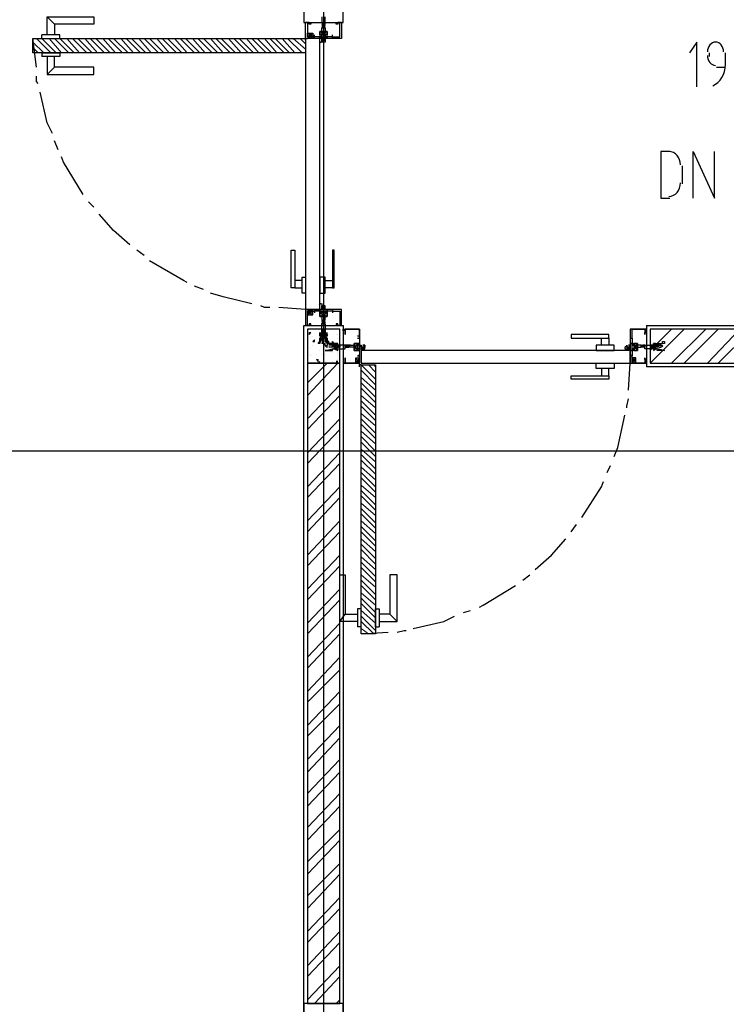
# Model space of a CAD drawing. Header units: millimetres. Extents: x 0 to 420, y 0 to 297.
# Tile 61 of 95: x 186 to 203, y 144 to 167. Entities that reach past the tile are written whole.
import ezdxf

# ---------------------------------------------------------------- set-up
doc = ezdxf.new("R2010")
doc.units = ezdxf.units.MM
doc.layers.add('LINE_000000', color=7, linetype='Continuous')

msp = doc.modelspace()

# ---------------------------------------------------------------- linework, layer by layer
at = {"layer": 'LINE_000000', "lineweight": 25}
for p, q in [((193.548, 231.606), (193.548, 85.937)), ((187.029, 167.217), (187.198, 167.047)), ((193.125, 167.09), (193.125, 167.09)), ((193.167, 167.09), (193.167, 167.09)), ((193.167, 167.09), (193.167, 167.09)), ((193.463, 166.793), (193.633, 166.878)), ((193.463, 166.793), (193.633, 166.878)), ((193.506, 167.047), (193.59, 167.005)), ((193.548, 167.047), (193.506, 167.047)), ((193.929, 167.09), (193.929, 167.09)), ((193.971, 167.09), (193.971, 167.09)), ((186.775, 166.031), (186.69, 166.709)), ((186.902, 166.709), (186.902, 166.793)), ((193.082, 166.709), (193.167, 166.709)), ((193.125, 166.666), (193.125, 166.751)), ((193.167, 166.751), (193.294, 166.836)), ((193.294, 166.751), (193.167, 166.836)), ((193.294, 166.751), (193.336, 166.751)), ((193.294, 166.751), (193.336, 166.751)), ((193.336, 166.709), (193.336, 166.793)), ((193.336, 166.709), (193.336, 166.793)), ((193.336, 166.751), (193.336, 166.751)), ((193.336, 166.751), (193.336, 166.751)), ((193.463, 166.709), (193.463, 166.709)), ((193.76, 166.709), (193.76, 166.793)), ((193.76, 166.751), (193.76, 166.751)), ((193.76, 166.751), (193.76, 166.751)), ((193.463, 166.624), (193.463, 166.624)), ((186.902, 166.37), (186.902, 166.285)), ((202.65, 166.37), (202.65, 166.285)), ((203.031, 166.074), (203.031, 166.37)), ((187.029, 165.862), (187.198, 166.031)), ((202.819, 166.031), (203.031, 166.031)), ((187.283, 164.084), (187.198, 164.296)), ((202.015, 163.28), (202.015, 163.703)), ((201.507, 162.941), (201.718, 162.941)), ((188.129, 162.729), (188.002, 162.856)), ((189.315, 161.586), (189.145, 161.713)), ((190.712, 160.782), (190.5, 160.867)), ((193.463, 160.401), (193.463, 160.401)), ((193.125, 160.316), (192.49, 160.359)), ((193.167, 160.274), (193.294, 160.189)), ((193.294, 160.274), (193.167, 160.189)), ((193.294, 160.274), (193.336, 160.274)), ((193.294, 160.274), (193.336, 160.274)), ((193.336, 160.316), (193.336, 160.232)), ((193.336, 160.316), (193.336, 160.232)), ((193.336, 160.274), (193.336, 160.274)), ((193.336, 160.274), (193.336, 160.274)), ((193.463, 160.316), (193.463, 160.316)), ((193.463, 160.232), (193.633, 160.147)), ((193.463, 160.232), (193.633, 160.147)), ((193.76, 160.316), (193.76, 160.232)), ((193.76, 160.274), (193.76, 160.274)), ((193.76, 160.274), (193.76, 160.274)), ((193.082, 159.935), (194.014, 159.935)), ((193.125, 159.935), (193.125, 159.935)), ((193.167, 159.935), (193.167, 159.935)), ((193.167, 159.935), (193.167, 159.935)), ((193.506, 159.978), (193.59, 160.02)), ((193.548, 159.978), (193.506, 159.978)), ((193.59, 159.978), (193.59, 159.978)), ((193.929, 159.935), (193.929, 159.935)), ((193.971, 159.935), (193.971, 159.935)), ((201.168, 159.935), (201.168, 158.962)), ((193.209, 159.766), (193.252, 159.766)), ((193.209, 159.766), (193.209, 159.724)), ((193.209, 159.724), (193.252, 159.766)), ((193.252, 159.681), (193.252, 159.681)), ((193.294, 159.681), (193.294, 159.681)), ((193.463, 159.724), (193.463, 159.724)), ((193.59, 159.851), (193.59, 159.851)), ((193.59, 159.681), (193.59, 159.681)), ((193.675, 159.724), (193.675, 159.724)), ((193.844, 159.724), (193.844, 159.724)), ((193.887, 159.724), (193.887, 159.724)), ((194.014, 159.851), (194.014, 159.851)), ((194.056, 159.851), (194.014, 159.808)), ((194.056, 159.851), (194.056, 159.851)), ((194.056, 159.851), (194.056, 159.851)), ((194.056, 159.808), (194.056, 159.808)), ((194.395, 159.681), (194.352, 159.681)), ((200.829, 159.681), (200.829, 159.681)), ((201.168, 159.851), (201.168, 159.851)), ((201.168, 159.851), (201.168, 159.851)), ((201.168, 159.808), (201.168, 159.808)), ((201.253, 159.343), (201.761, 159.851)), ((201.253, 159.046), (202.057, 159.851)), ((201.761, 159.046), (202.565, 159.851)), ((202.057, 159.046), (202.861, 159.851)), ((202.607, 159.046), (203.369, 159.851)), ((202.861, 159.046), (203.666, 159.851)), ((193.252, 159.639), (193.252, 159.639)), ((193.294, 159.554), (193.336, 159.597)), ((193.294, 159.554), (193.336, 159.554)), ((193.294, 159.47), (193.294, 159.47)), ((193.294, 159.47), (193.294, 159.47)), ((193.336, 159.554), (193.336, 159.597)), ((193.506, 159.639), (193.506, 159.639)), ((193.506, 159.639), (193.506, 159.554)), ((193.506, 159.512), (193.506, 159.512)), ((193.548, 159.639), (193.548, 159.639)), ((193.548, 159.512), (193.59, 159.512)), ((193.548, 159.512), (193.59, 159.47)), ((193.548, 159.47), (193.548, 159.47)), ((193.59, 159.639), (193.59, 159.554)), ((193.59, 159.47), (193.59, 159.512)), ((193.633, 159.512), (193.633, 159.512)), ((193.76, 159.47), (193.675, 159.47)), ((193.76, 159.512), (193.76, 159.554)), ((193.802, 159.512), (193.76, 159.554)), ((193.76, 159.512), (193.802, 159.512)), ((193.76, 159.47), (193.76, 159.47)), ((193.802, 159.47), (193.802, 159.47)), ((193.844, 159.47), (193.802, 159.47)), ((193.844, 159.427), (193.887, 159.47)), ((193.844, 159.47), (193.844, 159.47)), ((193.887, 159.47), (193.844, 159.47)), ((193.844, 159.47), (193.844, 159.47)), ((193.844, 159.47), (193.844, 159.47)), ((193.887, 159.639), (193.887, 159.639)), ((193.887, 159.512), (193.887, 159.512)), ((193.887, 159.47), (193.887, 159.47)), ((193.887, 159.47), (193.887, 159.47)), ((193.887, 159.47), (193.887, 159.47)), ((193.929, 159.47), (193.887, 159.47)), ((193.929, 159.554), (193.929, 159.554)), ((193.929, 159.47), (193.929, 159.47)), ((193.929, 159.47), (193.929, 159.47)), ((194.056, 159.427), (194.098, 159.47)), ((194.056, 159.47), (194.056, 159.47)), ((194.056, 159.47), (194.056, 159.47)), ((194.098, 159.47), (194.056, 159.47)), ((194.056, 159.47), (194.056, 159.47)), ((194.098, 159.47), (194.098, 159.47)), ((194.098, 159.47), (194.098, 159.47)), ((194.098, 159.47), (194.098, 159.47)), ((194.141, 159.47), (194.098, 159.47)), ((194.141, 159.47), (194.141, 159.47)), ((194.183, 159.47), (194.141, 159.47)), ((194.141, 159.427), (194.183, 159.47)), ((194.183, 159.47), (194.183, 159.47)), ((194.352, 159.343), (194.268, 159.512)), ((194.352, 159.343), (194.268, 159.512)), ((194.395, 159.639), (194.395, 159.639)), ((200.829, 159.639), (200.829, 159.639)), ((200.829, 159.639), (200.829, 159.639)), ((200.872, 159.343), (200.956, 159.512)), ((200.872, 159.343), (200.956, 159.512)), ((201.041, 159.47), (201.083, 159.47)), ((201.041, 159.47), (201.041, 159.47)), ((201.041, 159.47), (201.041, 159.47)), ((201.083, 159.47), (201.083, 159.47)), ((201.126, 159.47), (201.126, 159.47)), ((201.126, 159.427), (201.126, 159.47)), ((201.126, 159.47), (201.126, 159.47)), ((201.126, 159.47), (201.126, 159.47)), ((201.253, 159.47), (201.253, 159.47)), ((201.253, 159.47), (201.295, 159.47)), ((201.253, 159.47), (201.253, 159.47)), ((201.295, 159.47), (201.295, 159.47)), ((201.337, 159.47), (201.337, 159.47)), ((201.337, 159.47), (201.38, 159.47)), ((201.38, 159.47), (201.422, 159.47)), ((201.38, 159.47), (201.38, 159.47)), ((201.422, 159.427), (201.422, 159.47)), ((201.422, 159.47), (201.422, 159.47)), ((201.422, 159.47), (201.422, 159.47)), ((201.422, 159.47), (201.422, 159.47)), ((201.422, 159.47), (201.507, 159.47)), ((193.252, 159.427), (193.252, 159.427)), ((193.252, 159.258), (193.252, 159.258)), ((193.252, 159.216), (193.252, 159.216)), ((193.379, 159.258), (193.379, 159.258)), ((193.463, 159.343), (193.463, 159.343)), ((193.506, 159.258), (193.506, 159.258)), ((193.548, 159.258), (193.548, 159.258)), ((193.59, 159.258), (193.59, 159.258)), ((193.76, 159.427), (193.675, 159.427)), ((193.76, 159.427), (193.76, 159.427)), ((193.76, 159.343), (193.76, 159.343)), ((193.76, 159.3), (193.76, 159.3)), ((193.802, 159.427), (193.802, 159.427)), ((193.802, 159.427), (193.802, 159.427)), ((193.802, 159.427), (193.844, 159.427)), ((193.844, 159.427), (193.844, 159.427)), ((193.844, 159.427), (193.887, 159.427)), ((193.844, 159.427), (193.844, 159.427)), ((193.844, 159.427), (193.844, 159.427)), ((193.844, 159.427), (193.844, 159.427)), ((193.887, 159.427), (193.887, 159.427)), ((193.887, 159.427), (193.887, 159.427)), ((193.887, 159.427), (193.887, 159.427)), ((193.887, 159.427), (193.887, 159.427)), ((193.887, 159.427), (193.929, 159.427)), ((193.887, 159.427), (193.887, 159.427)), ((193.887, 159.343), (193.887, 159.343)), ((193.887, 159.3), (193.887, 159.3)), ((193.887, 159.3), (193.887, 159.3)), ((193.887, 159.258), (193.887, 159.258)), ((193.929, 159.427), (193.929, 159.427)), ((193.929, 159.427), (193.929, 159.427)), ((193.929, 159.427), (193.929, 159.427)), ((193.929, 159.258), (193.929, 159.258)), ((193.929, 159.258), (193.929, 159.258)), ((194.056, 159.427), (194.056, 159.427)), ((194.056, 159.427), (194.098, 159.427)), ((194.098, 159.427), (194.098, 159.427)), ((194.098, 159.427), (194.098, 159.427)), ((194.098, 159.427), (194.098, 159.427)), ((194.098, 159.427), (194.141, 159.427)), ((194.141, 159.427), (194.141, 159.427)), ((194.141, 159.427), (194.141, 159.427)), ((194.395, 159.216), (194.352, 159.216)), ((194.395, 159.216), (194.352, 159.216)), ((194.395, 159.173), (194.395, 159.258)), ((194.395, 159.173), (194.395, 159.258)), ((194.437, 159.385), (194.437, 159.385)), ((200.702, 159.385), (200.702, 159.385)), ((200.787, 159.216), (200.829, 159.216)), ((200.787, 159.216), (200.829, 159.216)), ((200.829, 159.173), (200.829, 159.258)), ((200.829, 159.173), (200.829, 159.258)), ((200.829, 159.216), (200.829, 159.216)), ((201.041, 159.427), (201.041, 159.427)), ((201.126, 159.427), (201.083, 159.427)), ((201.083, 159.427), (201.083, 159.427)), ((201.126, 159.427), (201.126, 159.427)), ((201.126, 159.427), (201.126, 159.427)), ((201.253, 159.427), (201.253, 159.427)), ((201.295, 159.427), (201.253, 159.427)), ((201.253, 159.427), (201.253, 159.427)), ((201.295, 159.427), (201.295, 159.427)), ((201.337, 159.427), (201.337, 159.427)), ((201.38, 159.427), (201.337, 159.427)), ((201.337, 159.427), (201.337, 159.427)), ((201.422, 159.427), (201.38, 159.427)), ((201.38, 159.427), (201.38, 159.427)), ((201.38, 159.427), (201.38, 159.427)), ((201.38, 159.427), (201.38, 159.427)), ((201.422, 159.427), (201.422, 159.427)), ((201.464, 159.427), (201.422, 159.427)), ((201.422, 159.427), (201.422, 159.427)), ((201.422, 159.427), (201.422, 159.427)), ((201.464, 159.427), (201.464, 159.427)), ((201.464, 159.427), (201.507, 159.427)), ((193.167, 159.173), (193.167, 159.173)), ((193.167, 158.581), (193.633, 159.046)), ((193.167, 158.284), (193.887, 159.046)), ((193.379, 159.131), (193.421, 159.131)), ((193.379, 159.131), (193.421, 159.089)), ((193.421, 159.089), (193.421, 159.131)), ((193.421, 159.046), (193.463, 159.089)), ((193.421, 159.046), (193.463, 159.089)), ((193.421, 159.046), (193.421, 159.046)), ((193.548, 159.046), (193.548, 159.046)), ((193.59, 159.089), (193.59, 159.089)), ((193.76, 159.089), (193.76, 159.089)), ((193.844, 159.089), (193.844, 159.089)), ((193.844, 159.089), (193.887, 159.089)), ((193.887, 159.089), (193.844, 159.089)), ((193.887, 159.131), (193.887, 159.131)), ((194.014, 159.046), (194.014, 159.046)), ((194.056, 159.046), (194.056, 159.046)), ((194.056, 159.004), (194.056, 159.004)), ((194.395, 159.046), (194.31, 159.173)), ((194.395, 159.173), (194.31, 159.046)), ((194.395, 158.962), (194.395, 159.046)), ((194.437, 159.004), (194.395, 159.004)), ((200.745, 158.411), (200.787, 159.046)), ((200.829, 159.046), (200.914, 159.173)), ((200.829, 159.173), (200.914, 159.046)), ((201.168, 159.046), (201.168, 159.046)), ((201.168, 159.004), (201.168, 159.004)), ((193.167, 157.734), (193.929, 158.538)), ((193.167, 157.48), (193.929, 158.284)), ((193.167, 156.93), (193.929, 157.734)), ((193.167, 156.676), (193.929, 157.48)), ((219.879, 156.972), (140.928, 156.972)), ((193.167, 156.125), (193.929, 156.93)), ((193.167, 155.871), (193.929, 156.676)), ((200.237, 156.464), (200.321, 156.633)), ((193.167, 155.321), (193.929, 156.125)), ((193.167, 155.067), (193.929, 155.871)), ((193.167, 154.517), (193.929, 155.321)), ((193.167, 154.263), (193.929, 155.067)), ((199.39, 155.067), (199.517, 155.236)), ((193.167, 153.712), (193.929, 154.517)), ((193.167, 153.458), (193.929, 154.263)), ((198.247, 153.924), (198.416, 154.051)), ((193.167, 152.908), (193.929, 153.712)), ((193.167, 152.654), (193.929, 153.458)), ((196.85, 153.162), (197.019, 153.204)), ((193.929, 152.95), (194.056, 153.12)), ((195.284, 152.95), (195.114, 153.12)), ((193.167, 152.104), (193.929, 152.908)), ((194.437, 152.823), (194.352, 152.823)), ((194.437, 152.654), (195.072, 152.696)), ((194.776, 152.823), (194.86, 152.823)), ((193.167, 151.85), (193.929, 152.654)), ((193.167, 151.299), (193.929, 152.104)), ((193.167, 151.045), (193.929, 151.807)), ((193.167, 150.495), (193.929, 151.299)), ((193.167, 150.241), (193.929, 151.003)), ((193.167, 149.691), (193.929, 150.495)), ((193.167, 149.394), (193.929, 150.199)), ((193.167, 148.886), (193.929, 149.691)), ((193.167, 148.59), (193.929, 149.394)), ((193.167, 148.082), (193.929, 148.886)), ((193.167, 147.786), (193.929, 148.59)), ((193.167, 147.278), (193.929, 148.04)), ((193.167, 146.981), (193.929, 147.786)), ((193.167, 146.473), (193.929, 147.235)), ((193.167, 146.177), (193.929, 146.981)), ((193.167, 145.627), (193.929, 146.431)), ((193.167, 145.373), (193.929, 146.177)), ((193.167, 144.822), (193.929, 145.627)), ((193.167, 144.568), (193.929, 145.373)), ((193.167, 144.018), (193.929, 144.822)), ((193.336, 143.933), (193.929, 144.568)), ((193.844, 143.933), (193.929, 144.018))]:
    msp.add_line(p, q, dxfattribs=at)
at = {"layer": 'LINE_000000', "lineweight": 0}
for p, q in [((193.548, 167.09), (193.548, 167.09)), ((187.113, 166.37), (186.775, 166.709)), ((187.24, 166.37), (186.902, 166.709)), ((187.367, 166.37), (187.071, 166.709)), ((187.537, 166.37), (187.198, 166.709)), ((187.664, 166.37), (187.325, 166.709)), ((187.791, 166.37), (187.494, 166.709)), ((187.96, 166.37), (187.621, 166.709)), ((188.087, 166.37), (187.748, 166.709)), ((188.214, 166.37), (187.918, 166.709)), ((188.383, 166.37), (188.045, 166.709)), ((188.51, 166.37), (188.172, 166.709)), ((188.637, 166.37), (188.341, 166.709)), ((188.807, 166.37), (188.468, 166.709)), ((188.934, 166.37), (188.595, 166.709)), ((189.061, 166.37), (188.764, 166.709)), ((189.23, 166.37), (188.891, 166.709)), ((189.357, 166.37), (189.018, 166.709)), ((189.484, 166.37), (189.188, 166.709)), ((189.653, 166.37), (189.315, 166.709)), ((189.78, 166.37), (189.442, 166.709)), ((189.907, 166.37), (189.611, 166.709)), ((190.077, 166.37), (189.738, 166.709)), ((190.204, 166.37), (189.865, 166.709)), ((190.331, 166.37), (190.034, 166.709)), ((190.5, 166.37), (190.161, 166.709)), ((190.627, 166.37), (190.288, 166.709)), ((190.754, 166.37), (190.458, 166.709)), ((190.923, 166.37), (190.585, 166.709)), ((191.05, 166.37), (190.712, 166.709)), ((191.177, 166.37), (190.881, 166.709)), ((191.347, 166.37), (191.008, 166.709)), ((191.474, 166.37), (191.135, 166.709)), ((191.601, 166.37), (191.304, 166.709)), ((191.77, 166.37), (191.431, 166.709)), ((191.897, 166.37), (191.558, 166.709)), ((192.024, 166.37), (191.728, 166.709)), ((192.193, 166.37), (191.855, 166.709)), ((192.32, 166.37), (191.982, 166.709)), ((192.447, 166.37), (192.151, 166.709)), ((192.617, 166.37), (192.278, 166.709)), ((192.744, 166.37), (192.405, 166.709)), ((192.871, 166.37), (192.574, 166.709)), ((193.04, 166.37), (192.701, 166.709)), ((193.125, 166.455), (192.828, 166.709)), ((193.125, 166.582), (192.998, 166.709)), ((186.944, 166.37), (186.69, 166.624)), ((186.817, 166.37), (186.69, 166.497)), ((193.548, 159.935), (193.548, 159.935)), ((194.014, 159.427), (194.014, 159.427)), ((201.168, 159.427), (201.168, 159.427)), ((194.776, 158.665), (194.437, 159.004)), ((194.776, 158.835), (194.606, 159.004)), ((194.776, 158.962), (194.733, 159.004)), ((194.776, 158.538), (194.437, 158.877)), ((194.776, 158.411), (194.437, 158.708)), ((194.776, 158.242), (194.437, 158.581)), ((194.776, 158.115), (194.437, 158.454)), ((194.776, 157.988), (194.437, 158.284)), ((194.776, 157.819), (194.437, 158.157)), ((194.776, 157.692), (194.437, 158.03)), ((194.776, 157.565), (194.437, 157.861)), ((194.776, 157.395), (194.437, 157.734)), ((194.776, 157.268), (194.437, 157.607)), ((194.776, 157.141), (194.437, 157.438)), ((194.776, 156.972), (194.437, 157.311)), ((194.776, 156.845), (194.437, 157.184)), ((194.776, 156.718), (194.437, 157.014)), ((194.776, 156.549), (194.437, 156.887)), ((194.776, 156.422), (194.437, 156.76)), ((194.776, 156.295), (194.437, 156.591)), ((194.776, 156.125), (194.437, 156.464)), ((194.776, 155.998), (194.437, 156.337)), ((194.776, 155.871), (194.437, 156.168)), ((194.776, 155.702), (194.437, 156.041)), ((194.776, 155.575), (194.437, 155.914)), ((194.776, 155.448), (194.437, 155.744)), ((194.776, 155.279), (194.437, 155.617)), ((194.776, 155.152), (194.437, 155.49)), ((194.776, 155.025), (194.437, 155.321)), ((194.776, 154.855), (194.437, 155.194)), ((194.776, 154.728), (194.437, 155.067)), ((194.776, 154.601), (194.437, 154.898)), ((194.776, 154.432), (194.437, 154.771)), ((194.776, 154.305), (194.437, 154.644)), ((194.776, 154.178), (194.437, 154.474)), ((194.776, 154.009), (194.437, 154.347)), ((194.776, 153.882), (194.437, 154.22)), ((194.776, 153.755), (194.437, 154.051)), ((194.776, 153.585), (194.437, 153.924)), ((194.776, 153.458), (194.437, 153.797)), ((194.776, 153.331), (194.437, 153.628)), ((194.776, 153.162), (194.437, 153.501)), ((194.776, 153.035), (194.437, 153.374)), ((194.776, 152.908), (194.437, 153.204)), ((194.776, 152.739), (194.437, 153.077)), ((194.733, 152.654), (194.437, 152.95)), ((194.606, 152.654), (194.437, 152.781)), ((194.437, 152.654), (194.437, 152.654))]:
    msp.add_line(p, q, dxfattribs=at)
at = {"layer": 'LINE_000000', "lineweight": 13}
for p, q in [((193.125, 166.709), (193.125, 166.709)), ((194.395, 159.004), (194.395, 159.004))]:
    msp.add_line(p, q, dxfattribs=at)
at = {"layer": 'LINE_000000', "lineweight": 25}
for points in [[(193.082, 167.09), (194.014, 167.09), (194.014, 169.884), (193.082, 169.884), (193.082, 167.09)], [(193.167, 167.09), (193.125, 167.09), (193.167, 167.09)], [(193.125, 167.09), (193.167, 167.09), (193.125, 167.09)], [(193.548, 167.047), (193.59, 167.047), (193.548, 167.047)], [(193.125, 166.37), (186.69, 166.37), (186.69, 166.709), (193.125, 166.709), (193.125, 166.37)], [(193.125, 166.709), (193.125, 160.316), (193.463, 160.316), (193.463, 166.709), (193.125, 166.709)], [(193.294, 166.751), (193.167, 166.751), (193.167, 166.836), (193.294, 166.836), (193.294, 166.751)], [(193.548, 166.709), (193.463, 166.709), (193.463, 166.751), (193.506, 166.751), (193.506, 166.793), (193.506, 166.751), (193.59, 166.751), (193.59, 166.793), (193.59, 166.751), (193.633, 166.751), (193.633, 166.709), (193.548, 166.709), (193.59, 166.709), (193.59, 166.666), (193.548, 166.666), (193.548, 166.709), (193.548, 166.624), (193.548, 166.666), (193.59, 166.666), (193.59, 166.624), (193.506, 166.624), (193.506, 166.666), (193.548, 166.666), (193.548, 166.624), (193.548, 166.709), (193.548, 166.666), (193.506, 166.666), (193.506, 166.709), (193.548, 166.709)], [(193.548, 166.709), (193.463, 166.709), (193.463, 166.751), (193.506, 166.751), (193.506, 166.793), (193.506, 166.751), (193.59, 166.751), (193.59, 166.793), (193.59, 166.751), (193.633, 166.751), (193.633, 166.709), (193.548, 166.709), (193.59, 166.709), (193.59, 166.666), (193.548, 166.666), (193.548, 166.709), (193.548, 166.624), (193.548, 166.666), (193.59, 166.666), (193.59, 166.624), (193.506, 166.624), (193.506, 166.666), (193.548, 166.666), (193.548, 166.624), (193.548, 166.709), (193.548, 166.666), (193.506, 166.666), (193.506, 166.709), (193.548, 166.709)], [(193.506, 166.624), (193.506, 166.709), (193.506, 166.624)], [(192.786, 160.824), (192.786, 161.713), (192.871, 161.713), (192.871, 160.824), (192.786, 160.824)], [(193.802, 160.824), (193.802, 161.713), (193.76, 161.713), (193.76, 160.824), (193.802, 160.824)], [(193.04, 160.697), (193.04, 161.078), (193.125, 161.078), (193.125, 160.697), (193.04, 160.697)], [(193.59, 160.697), (193.59, 161.078), (193.463, 161.078), (193.463, 160.697), (193.59, 160.697)], [(193.04, 160.824), (193.04, 160.994), (192.871, 160.994), (192.871, 160.824), (193.04, 160.824)], [(193.59, 160.824), (193.59, 160.994), (193.76, 160.994), (193.76, 160.824), (193.59, 160.824)], [(193.548, 160.316), (193.463, 160.316), (193.463, 160.274), (193.506, 160.274), (193.506, 160.232), (193.506, 160.274), (193.59, 160.274), (193.59, 160.232), (193.59, 160.274), (193.633, 160.274), (193.633, 160.316), (193.548, 160.316), (193.59, 160.316), (193.59, 160.359), (193.548, 160.359), (193.548, 160.316), (193.548, 160.401), (193.548, 160.359), (193.59, 160.359), (193.59, 160.401), (193.506, 160.401), (193.506, 160.359), (193.548, 160.359), (193.548, 160.401), (193.548, 160.316), (193.548, 160.359), (193.506, 160.359), (193.506, 160.316), (193.548, 160.316)], [(193.548, 160.316), (193.463, 160.316), (193.463, 160.274), (193.506, 160.274), (193.506, 160.232), (193.506, 160.274), (193.59, 160.274), (193.59, 160.232), (193.59, 160.274), (193.633, 160.274), (193.633, 160.316), (193.548, 160.316), (193.59, 160.316), (193.59, 160.359), (193.548, 160.359), (193.548, 160.316), (193.548, 160.401), (193.548, 160.359), (193.59, 160.359), (193.59, 160.401), (193.506, 160.401), (193.506, 160.359), (193.548, 160.359), (193.548, 160.401), (193.548, 160.316), (193.548, 160.359), (193.506, 160.359), (193.506, 160.316), (193.548, 160.316)], [(193.506, 160.316), (193.506, 160.401), (193.506, 160.316)], [(193.294, 160.274), (193.167, 160.274), (193.167, 160.189), (193.294, 160.189), (193.294, 160.274)], [(193.167, 159.935), (193.125, 159.935), (193.167, 159.935)], [(193.125, 159.935), (193.167, 159.935), (193.125, 159.935)], [(193.506, 159.851), (193.506, 159.808), (193.463, 159.512), (193.421, 159.512), (193.463, 159.554), (193.463, 159.597), (193.463, 159.639), (193.506, 159.681), (193.463, 159.681), (193.463, 159.724), (193.506, 159.724), (193.506, 159.766), (193.506, 159.808), (193.506, 159.978), (193.59, 159.978), (193.59, 159.808), (193.59, 159.766), (193.59, 159.724), (193.633, 159.724), (193.633, 159.681), (193.59, 159.681), (193.633, 159.639), (193.633, 159.597), (193.633, 159.554), (193.675, 159.512), (193.633, 159.512), (193.59, 159.808), (193.59, 159.851), (193.506, 159.851)], [(193.506, 159.978), (193.548, 159.978), (193.506, 159.978), (193.548, 159.978), (193.506, 159.978)], [(193.59, 159.978), (193.548, 159.978), (193.59, 159.978)], [(193.929, 159.851), (193.167, 159.851), (193.167, 159.046), (193.929, 159.046), (193.929, 159.851)], [(193.59, 159.808), (193.506, 159.808), (193.59, 159.808)], [(193.548, 159.681), (193.506, 159.681), (193.59, 159.681), (193.548, 159.681)], [(194.056, 159.808), (194.056, 159.851), (194.056, 159.808)], [(200.279, 159.724), (199.39, 159.724), (199.39, 159.639), (200.279, 159.639), (200.279, 159.724)], [(208.746, 159.046), (208.746, 159.851), (201.253, 159.851), (201.253, 159.046), (208.746, 159.046)], [(193.506, 159.512), (193.548, 159.554), (193.548, 159.512), (193.506, 159.512)], [(193.929, 159.427), (193.633, 159.343), (193.59, 159.343), (193.675, 159.343), (193.717, 159.343), (193.76, 159.343), (193.76, 159.385), (193.802, 159.385), (193.844, 159.385), (193.887, 159.385), (193.929, 159.385), (194.056, 159.385), (194.056, 159.47), (193.929, 159.47), (193.887, 159.47), (193.887, 159.512), (193.844, 159.512), (193.844, 159.47), (193.802, 159.512), (193.76, 159.512), (193.717, 159.512), (193.675, 159.512), (193.675, 159.554), (193.59, 159.554), (193.633, 159.512), (193.929, 159.47), (193.929, 159.427)], [(193.802, 159.512), (193.887, 159.512), (193.802, 159.512)], [(193.844, 159.47), (193.802, 159.427), (193.844, 159.47)], [(193.802, 159.47), (193.802, 159.427), (193.802, 159.47)], [(193.887, 159.47), (193.887, 159.427), (193.887, 159.47)], [(194.098, 159.47), (194.098, 159.427), (194.098, 159.47)], [(194.141, 159.47), (194.098, 159.427), (194.141, 159.47), (194.141, 159.427), (194.141, 159.47)], [(194.395, 159.427), (194.395, 159.343), (194.395, 159.385), (194.352, 159.385), (194.395, 159.385), (194.395, 159.47), (194.352, 159.47), (194.395, 159.512), (194.395, 159.47), (194.395, 159.512), (194.395, 159.47), (194.437, 159.47), (194.437, 159.427), (194.522, 159.427), (194.522, 159.47), (194.479, 159.47), (194.522, 159.47), (194.522, 159.427), (194.479, 159.427), (194.522, 159.427), (194.437, 159.427), (194.395, 159.427)], [(194.395, 159.427), (194.395, 159.343), (194.395, 159.385), (194.352, 159.385), (194.395, 159.385), (194.395, 159.47), (194.352, 159.47), (194.395, 159.512), (194.395, 159.47), (194.395, 159.512), (194.395, 159.47), (194.437, 159.47), (194.437, 159.427), (194.522, 159.427), (194.522, 159.47), (194.479, 159.47), (194.522, 159.47), (194.522, 159.427), (194.479, 159.427), (194.522, 159.427), (194.437, 159.427), (194.395, 159.427)], [(200.406, 159.47), (199.983, 159.47), (199.983, 159.343), (200.406, 159.343), (200.406, 159.47)], [(200.279, 159.47), (200.11, 159.47), (200.11, 159.639), (200.279, 159.639), (200.279, 159.47)], [(200.787, 159.427), (200.787, 159.343), (200.829, 159.343), (200.829, 159.385), (200.872, 159.385), (200.829, 159.385), (200.829, 159.47), (200.872, 159.47), (200.829, 159.512), (200.829, 159.47), (200.829, 159.512), (200.787, 159.512), (200.787, 159.47), (200.745, 159.47), (200.787, 159.47), (200.787, 159.427), (200.702, 159.427), (200.702, 159.47), (200.702, 159.427), (200.787, 159.427), (200.745, 159.427), (200.787, 159.427)], [(200.787, 159.427), (200.787, 159.343), (200.829, 159.343), (200.829, 159.385), (200.872, 159.385), (200.829, 159.385), (200.829, 159.47), (200.872, 159.47), (200.829, 159.512), (200.829, 159.47), (200.829, 159.512), (200.787, 159.512), (200.787, 159.47), (200.745, 159.47), (200.787, 159.47), (200.787, 159.427), (200.702, 159.427), (200.702, 159.47), (200.702, 159.427), (200.787, 159.427), (200.745, 159.427), (200.787, 159.427)], [(201.041, 159.47), (201.083, 159.427), (201.041, 159.47)], [(201.253, 159.427), (201.295, 159.427), (201.591, 159.343), (201.549, 159.343), (201.507, 159.343), (201.464, 159.343), (201.422, 159.343), (201.422, 159.385), (201.38, 159.385), (201.337, 159.385), (201.295, 159.385), (201.126, 159.385), (201.126, 159.47), (201.295, 159.47), (201.337, 159.47), (201.337, 159.512), (201.38, 159.512), (201.38, 159.47), (201.38, 159.512), (201.422, 159.512), (201.464, 159.512), (201.507, 159.512), (201.549, 159.512), (201.549, 159.554), (201.591, 159.554), (201.591, 159.512), (201.295, 159.47), (201.253, 159.47), (201.253, 159.427)], [(201.38, 159.512), (201.337, 159.512), (201.38, 159.512)], [(201.422, 159.47), (201.464, 159.427), (201.422, 159.47)], [(193.802, 159.385), (193.887, 159.343), (193.802, 159.385)], [(194.352, 159.216), (194.395, 159.216), (194.352, 159.216)], [(194.522, 159.385), (194.437, 159.385), (194.522, 159.385)], [(194.437, 159.046), (200.787, 159.046), (200.787, 159.343), (194.437, 159.343), (194.437, 159.046)], [(200.787, 159.385), (200.702, 159.385), (200.787, 159.385)], [(201.38, 159.385), (201.337, 159.343), (201.38, 159.385)], [(193.167, 143.933), (193.929, 143.933), (193.929, 159.046), (193.167, 159.046), (193.167, 143.933)], [(194.014, 159.046), (194.056, 159.046), (194.014, 159.046)], [(194.056, 159.046), (194.014, 159.046), (194.056, 159.046)], [(194.395, 159.173), (194.395, 159.046), (194.31, 159.046), (194.31, 159.173), (194.395, 159.173)], [(194.776, 159.004), (194.776, 152.654), (194.437, 152.654), (194.437, 159.004), (194.776, 159.004)], [(200.406, 158.919), (199.983, 158.919), (199.983, 159.046), (200.406, 159.046), (200.406, 158.919)], [(200.829, 159.173), (200.829, 159.046), (200.914, 159.046), (200.914, 159.173), (200.829, 159.173)], [(200.279, 158.665), (199.39, 158.665), (199.39, 158.75), (200.279, 158.75), (200.279, 158.665)], [(200.279, 158.919), (200.11, 158.919), (200.11, 158.75), (200.279, 158.75), (200.279, 158.919)], [(193.082, 141.563), (194.014, 141.563), (194.014, 143.933), (193.082, 143.933), (193.082, 141.563)]]:
    msp.add_lwpolyline(points, close=True, dxfattribs=at)
for points in [[(187.029, 166.793), (187.029, 167.217), (188.129, 167.217), (188.129, 167.047), (187.198, 167.047), (187.198, 166.793)], [(193.506, 167.217), (193.506, 167.09), (193.59, 167.09), (193.59, 167.217)], [(193.971, 166.709), (193.633, 166.709), (193.633, 166.751), (193.59, 166.751), (193.633, 166.751), (193.633, 166.878), (193.548, 166.878), (193.463, 166.878), (193.463, 166.751), (193.506, 166.751), (193.463, 166.751), (193.463, 166.709), (193.125, 166.709), (193.125, 167.09), (193.252, 167.09), (193.252, 167.047), (193.209, 167.047), (193.209, 167.09), (193.167, 167.09), (193.167, 166.751), (193.294, 166.751)], [(193.76, 166.751), (193.76, 166.751), (193.633, 166.751), (193.633, 166.878), (193.463, 166.878), (193.463, 166.751), (193.336, 166.751)], [(193.463, 166.878), (193.633, 166.878), (193.633, 166.793), (193.463, 166.793), (193.463, 166.878), (193.633, 166.793)], [(193.463, 166.878), (193.633, 166.878), (193.633, 166.793), (193.463, 166.793), (193.463, 166.878), (193.633, 166.793)], [(193.506, 167.047), (193.548, 167.047), (193.59, 167.047), (193.506, 167.047), (193.59, 167.047), (193.548, 167.09), (193.59, 167.047)], [(193.506, 167.09), (193.548, 167.047), (193.506, 167.047), (193.548, 167.047), (193.506, 167.047)], [(193.506, 167.047), (193.548, 167.005), (193.506, 167.005), (193.548, 167.005), (193.506, 167.005), (193.548, 167.005), (193.506, 167.005)], [(193.506, 167.005), (193.59, 167.005), (193.506, 167.005), (193.59, 166.963)], [(193.506, 167.005), (193.548, 167.005), (193.506, 166.963), (193.59, 166.963), (193.548, 166.963)], [(193.59, 166.963), (193.59, 166.878), (193.59, 166.836), (193.548, 166.836), (193.548, 166.878), (193.548, 166.836), (193.506, 166.836), (193.506, 166.878), (193.506, 166.963)], [(193.548, 167.047), (193.59, 167.047), (193.548, 167.047), (193.59, 167.047), (193.59, 167.09)], [(193.548, 166.963), (193.59, 166.963), (193.548, 166.963), (193.59, 167.005), (193.548, 167.005), (193.59, 167.005), (193.548, 167.005), (193.59, 167.005), (193.548, 167.005), (193.59, 167.047)], [(193.76, 166.751), (193.802, 166.751), (193.929, 166.751), (193.929, 167.09), (193.887, 167.09), (193.887, 167.047), (193.844, 167.047), (193.844, 167.09), (193.971, 167.09), (193.971, 166.709)], [(193.929, 167.09), (193.971, 167.09), (193.929, 167.09), (193.971, 167.09), (193.929, 167.09), (193.971, 167.09)], [(186.902, 166.709), (187.325, 166.709), (187.325, 166.793), (186.902, 166.793)], [(193.522, 166.739), (193.513, 166.744), (193.504, 166.748), (193.494, 166.75), (193.485, 166.751), (193.475, 166.75), (193.465, 166.748), (193.456, 166.744), (193.447, 166.739)], [(193.454, 166.643), (193.458, 166.654), (193.461, 166.665), (193.463, 166.676), (193.463, 166.687), (193.463, 166.699), (193.461, 166.71), (193.458, 166.721), (193.454, 166.732)], [(193.515, 166.732), (193.511, 166.721), (193.508, 166.71), (193.506, 166.699), (193.506, 166.687), (193.506, 166.676), (193.508, 166.665), (193.511, 166.654), (193.515, 166.643)], [(193.447, 166.636), (193.456, 166.631), (193.465, 166.627), (193.475, 166.625), (193.485, 166.624), (193.494, 166.625), (193.504, 166.627), (193.513, 166.631), (193.522, 166.636)], [(202.353, 165.566), (202.353, 166.624), (202.184, 166.37)], [(202.988, 166.391), (202.984, 166.438), (202.973, 166.482), (202.956, 166.521), (202.933, 166.556), (202.904, 166.584), (202.872, 166.606), (202.836, 166.619), (202.798, 166.624), (202.759, 166.619), (202.724, 166.606), (202.691, 166.584), (202.663, 166.556), (202.64, 166.521), (202.622, 166.482), (202.611, 166.438), (202.607, 166.391)], [(186.902, 166.37), (187.325, 166.37), (187.325, 166.285), (186.902, 166.285)], [(187.029, 166.285), (187.029, 165.862), (188.129, 165.862), (188.129, 166.031), (187.198, 166.031), (187.198, 166.285)], [(202.607, 166.306), (202.611, 166.26), (202.622, 166.216), (202.64, 166.176), (202.663, 166.142), (202.691, 166.113), (202.724, 166.092), (202.759, 166.078), (202.798, 166.074)], [(202.731, 165.595), (202.795, 165.628), (202.853, 165.672), (202.905, 165.726), (202.948, 165.788), (202.983, 165.857), (203.009, 165.932), (203.025, 166.011), (203.031, 166.095)], [(186.817, 165.65), (186.775, 165.693), (186.775, 165.82)], [(187.156, 164.465), (187.029, 164.719), (186.859, 165.439)], [(187.875, 163.026), (187.41, 163.788), (187.367, 163.915)], [(201.718, 164.042), (201.507, 164.042), (201.507, 162.941)], [(201.972, 163.724), (201.967, 163.788), (201.951, 163.848), (201.925, 163.902), (201.892, 163.949), (201.851, 163.987), (201.804, 164.017), (201.753, 164.035), (201.697, 164.042)], [(202.269, 162.941), (202.269, 164.042), (202.777, 162.941), (202.777, 164.042)], [(201.697, 162.983), (201.753, 162.99), (201.804, 163.008), (201.851, 163.038), (201.892, 163.076), (201.925, 163.123), (201.951, 163.177), (201.967, 163.237), (201.972, 163.301)], [(188.976, 161.84), (188.595, 162.179), (188.256, 162.56)], [(190.331, 160.951), (190.246, 160.994), (189.442, 161.459)], [(191.855, 160.443), (191.177, 160.613), (190.881, 160.697)], [(192.278, 160.359), (192.151, 160.359), (192.066, 160.401)], [(193.522, 160.431), (193.513, 160.436), (193.504, 160.44), (193.494, 160.443), (193.485, 160.443), (193.475, 160.443), (193.465, 160.44), (193.456, 160.436), (193.447, 160.431)], [(193.454, 160.336), (193.458, 160.346), (193.461, 160.357), (193.463, 160.369), (193.463, 160.38), (193.463, 160.391), (193.461, 160.402), (193.458, 160.413), (193.454, 160.424)], [(193.515, 160.424), (193.511, 160.413), (193.508, 160.402), (193.506, 160.391), (193.506, 160.38), (193.506, 160.369), (193.508, 160.357), (193.511, 160.346), (193.515, 160.336)], [(193.971, 160.316), (193.633, 160.316), (193.633, 160.274), (193.59, 160.274), (193.633, 160.274), (193.633, 160.147), (193.548, 160.147), (193.463, 160.147), (193.463, 160.274), (193.506, 160.274), (193.463, 160.274), (193.463, 160.316), (193.125, 160.316), (193.125, 159.935), (193.252, 159.935), (193.252, 159.978), (193.209, 159.978), (193.209, 159.935), (193.167, 159.935), (193.167, 160.274), (193.294, 160.274)], [(193.76, 160.274), (193.76, 160.274), (193.633, 160.274), (193.633, 160.147), (193.463, 160.147), (193.463, 160.274), (193.336, 160.274)], [(193.447, 160.329), (193.456, 160.323), (193.465, 160.319), (193.475, 160.317), (193.485, 160.316), (193.494, 160.317), (193.504, 160.319), (193.513, 160.323), (193.522, 160.329)], [(193.463, 160.147), (193.633, 160.147), (193.633, 160.232), (193.463, 160.232), (193.463, 160.147), (193.633, 160.232)], [(193.463, 160.147), (193.633, 160.147), (193.633, 160.232), (193.463, 160.232), (193.463, 160.147), (193.633, 160.232)], [(193.59, 160.062), (193.59, 160.147), (193.59, 160.189), (193.548, 160.189), (193.548, 160.147), (193.548, 160.189), (193.506, 160.189), (193.506, 160.147), (193.506, 160.062)], [(193.76, 160.274), (193.802, 160.274), (193.929, 160.274), (193.929, 159.935), (193.887, 159.935), (193.887, 159.978), (193.844, 159.978), (193.844, 159.935), (193.971, 159.935), (193.971, 160.316)], [(194.014, 159.935), (194.014, 131.149), (193.082, 131.149), (193.082, 159.935)], [(193.506, 160.02), (193.59, 160.02), (193.506, 160.02), (193.59, 160.062)], [(193.506, 160.02), (193.548, 160.02), (193.506, 160.062), (193.59, 160.062), (193.548, 160.062)], [(193.506, 159.978), (193.548, 159.978), (193.59, 159.978), (193.506, 159.978), (193.59, 160.02)], [(193.506, 159.978), (193.548, 160.02), (193.506, 160.02), (193.548, 160.02), (193.506, 160.02), (193.548, 160.02), (193.506, 160.02)], [(193.548, 160.062), (193.59, 160.062), (193.548, 160.062), (193.59, 160.02), (193.548, 160.02), (193.59, 160.02), (193.548, 160.02), (193.59, 160.02), (193.548, 160.02), (193.59, 160.02), (193.548, 159.978), (193.59, 159.978)], [(193.59, 159.978), (193.548, 159.978), (193.59, 159.978), (193.548, 159.978)], [(193.929, 159.935), (193.971, 159.935), (193.929, 159.935), (193.971, 159.935), (193.929, 159.935), (193.971, 159.935)], [(201.168, 159.935), (209.592, 159.935), (209.592, 131.149)], [(193.463, 159.724), (193.463, 159.766), (193.506, 159.724)], [(193.59, 159.851), (193.506, 159.808), (193.548, 159.851)], [(193.548, 159.766), (193.506, 159.808), (193.548, 159.808), (193.506, 159.808), (193.548, 159.808), (193.506, 159.808), (193.548, 159.808), (193.506, 159.808), (193.548, 159.851)], [(193.59, 159.766), (193.506, 159.766), (193.548, 159.766), (193.59, 159.766), (193.506, 159.766), (193.59, 159.808)], [(193.506, 159.766), (193.548, 159.766), (193.506, 159.766), (193.548, 159.766), (193.506, 159.766), (193.548, 159.766), (193.59, 159.766), (193.548, 159.766), (193.59, 159.766), (193.548, 159.766), (193.59, 159.724)], [(193.548, 159.724), (193.506, 159.724), (193.548, 159.724), (193.506, 159.724), (193.548, 159.724), (193.506, 159.681), (193.548, 159.681), (193.506, 159.681), (193.548, 159.681), (193.506, 159.681), (193.59, 159.681), (193.548, 159.681), (193.59, 159.681), (193.548, 159.681), (193.59, 159.724), (193.548, 159.724), (193.59, 159.724), (193.548, 159.724), (193.59, 159.724), (193.548, 159.724), (193.506, 159.724), (193.59, 159.766)], [(193.548, 159.766), (193.506, 159.724), (193.59, 159.724), (193.548, 159.724)], [(193.506, 159.724), (193.59, 159.724), (193.506, 159.681), (193.59, 159.724)], [(193.59, 159.639), (193.506, 159.639), (193.59, 159.681)], [(193.548, 159.681), (193.506, 159.681), (193.548, 159.639), (193.506, 159.639), (193.548, 159.639), (193.506, 159.639)], [(193.59, 159.851), (193.548, 159.808), (193.59, 159.808)], [(193.59, 159.808), (193.548, 159.808), (193.59, 159.808), (193.548, 159.808), (193.59, 159.808), (193.548, 159.766), (193.59, 159.766)], [(193.548, 159.681), (193.59, 159.681), (193.548, 159.639), (193.59, 159.639)], [(193.633, 159.724), (193.633, 159.766), (193.59, 159.724)], [(194.014, 159.808), (194.014, 159.851), (194.056, 159.808)], [(194.395, 159.851), (194.395, 159.512), (194.395, 159.47), (194.395, 159.512), (194.268, 159.512), (194.268, 159.427), (194.268, 159.343), (194.395, 159.343), (194.395, 159.385), (194.395, 159.343), (194.395, 159.046), (194.056, 159.046), (194.056, 159.131), (194.056, 159.173), (194.056, 159.131), (194.056, 159.046), (194.395, 159.046), (194.395, 159.216)], [(194.352, 159.639), (194.395, 159.639), (194.395, 159.681), (194.395, 159.851), (194.056, 159.851), (194.056, 159.766), (194.056, 159.724), (194.056, 159.766), (194.056, 159.851), (194.395, 159.851)], [(200.787, 159.851), (200.787, 159.512), (200.829, 159.512), (200.829, 159.47), (200.829, 159.512), (200.956, 159.512), (200.956, 159.427), (200.956, 159.343), (200.829, 159.343), (200.829, 159.385), (200.829, 159.343), (200.787, 159.343), (200.787, 159.046), (201.168, 159.046), (201.168, 159.131), (201.126, 159.131), (201.126, 159.173), (201.126, 159.131), (201.126, 159.046), (200.829, 159.046), (200.829, 159.216)], [(200.787, 159.639), (200.829, 159.639), (200.829, 159.681), (200.829, 159.851), (201.126, 159.851), (201.126, 159.766), (201.126, 159.724), (201.126, 159.766), (201.168, 159.766), (201.168, 159.851), (200.787, 159.851)], [(201.168, 159.851), (201.168, 159.808), (201.168, 159.851), (201.168, 159.808), (201.168, 159.851), (201.168, 159.808)], [(193.506, 159.613), (193.506, 159.605), (193.508, 159.596), (193.51, 159.588), (193.513, 159.58), (193.516, 159.572), (193.52, 159.565), (193.525, 159.558), (193.53, 159.551)], [(193.524, 159.551), (193.529, 159.558), (193.534, 159.565), (193.538, 159.572), (193.541, 159.58), (193.544, 159.588), (193.546, 159.596), (193.547, 159.605), (193.548, 159.613)], [(193.649, 159.47), (193.641, 159.469), (193.632, 159.467), (193.624, 159.465), (193.616, 159.463), (193.608, 159.459), (193.601, 159.455), (193.594, 159.451), (193.587, 159.446)], [(193.587, 159.451), (193.594, 159.446), (193.601, 159.442), (193.608, 159.438), (193.616, 159.434), (193.624, 159.432), (193.632, 159.43), (193.641, 159.428), (193.649, 159.427)], [(193.802, 159.427), (193.76, 159.427), (193.802, 159.47), (193.76, 159.47), (193.76, 159.427), (193.76, 159.47)], [(193.844, 159.47), (193.844, 159.427), (193.887, 159.47)], [(193.929, 159.47), (193.929, 159.427), (193.929, 159.47), (193.887, 159.427)], [(194.183, 159.47), (194.268, 159.47), (194.268, 159.427), (194.268, 159.385), (194.268, 159.427), (194.141, 159.427)], [(194.352, 159.639), (194.395, 159.639), (194.395, 159.512), (194.268, 159.512), (194.268, 159.343), (194.395, 159.343), (194.395, 159.216)], [(194.268, 159.343), (194.268, 159.512), (194.352, 159.512), (194.352, 159.343), (194.268, 159.343), (194.352, 159.512)], [(194.268, 159.343), (194.268, 159.512), (194.352, 159.512), (194.352, 159.343), (194.268, 159.343), (194.352, 159.512)], [(194.407, 159.444), (194.402, 159.435), (194.398, 159.426), (194.395, 159.416), (194.395, 159.406), (194.395, 159.396), (194.398, 159.387), (194.402, 159.377), (194.407, 159.368)], [(194.414, 159.437), (194.425, 159.433), (194.436, 159.43), (194.447, 159.428), (194.458, 159.427), (194.469, 159.428), (194.481, 159.43), (194.492, 159.433), (194.502, 159.437)], [(194.509, 159.368), (194.515, 159.377), (194.519, 159.387), (194.521, 159.396), (194.522, 159.406), (194.521, 159.416), (194.519, 159.426), (194.515, 159.435), (194.509, 159.444)], [(200.672, 159.444), (200.667, 159.435), (200.663, 159.426), (200.661, 159.416), (200.66, 159.406), (200.661, 159.396), (200.663, 159.387), (200.667, 159.377), (200.672, 159.368)], [(200.679, 159.437), (200.69, 159.433), (200.701, 159.43), (200.712, 159.428), (200.724, 159.427), (200.735, 159.428), (200.746, 159.43), (200.757, 159.433), (200.768, 159.437)], [(200.775, 159.368), (200.78, 159.377), (200.784, 159.387), (200.786, 159.396), (200.787, 159.406), (200.786, 159.416), (200.784, 159.426), (200.78, 159.435), (200.775, 159.444)], [(200.829, 159.639), (200.829, 159.639), (200.829, 159.512), (200.956, 159.512), (200.956, 159.343), (200.829, 159.343), (200.829, 159.216)], [(200.956, 159.343), (200.956, 159.512), (200.872, 159.512), (200.872, 159.343), (200.956, 159.343), (200.872, 159.512)], [(200.956, 159.343), (200.956, 159.512), (200.872, 159.512), (200.872, 159.343), (200.956, 159.343), (200.872, 159.512)], [(201.041, 159.47), (200.956, 159.47), (200.914, 159.47), (200.914, 159.427), (200.956, 159.427), (200.914, 159.427), (200.914, 159.385), (200.956, 159.427), (201.041, 159.427)], [(201.083, 159.427), (201.041, 159.427), (201.041, 159.47)], [(201.126, 159.47), (201.126, 159.427), (201.083, 159.47)], [(201.126, 159.47), (201.083, 159.47), (201.083, 159.427), (201.083, 159.47)], [(201.295, 159.427), (201.295, 159.47), (201.295, 159.427), (201.253, 159.47)], [(201.337, 159.47), (201.295, 159.47), (201.337, 159.427), (201.295, 159.47)], [(201.337, 159.47), (201.337, 159.427), (201.295, 159.427)], [(201.337, 159.427), (201.337, 159.47), (201.38, 159.427)], [(201.38, 159.47), (201.38, 159.427), (201.38, 159.47), (201.422, 159.427), (201.422, 159.47)], [(201.553, 159.446), (201.546, 159.451), (201.539, 159.455), (201.531, 159.459), (201.523, 159.463), (201.515, 159.465), (201.507, 159.467), (201.498, 159.469), (201.49, 159.47)], [(201.49, 159.427), (201.498, 159.428), (201.507, 159.43), (201.515, 159.432), (201.523, 159.434), (201.531, 159.438), (201.539, 159.442), (201.546, 159.446), (201.553, 159.451)], [(194.502, 159.375), (194.492, 159.38), (194.481, 159.383), (194.469, 159.384), (194.458, 159.385), (194.447, 159.384), (194.436, 159.383), (194.425, 159.38), (194.414, 159.375)], [(200.768, 159.375), (200.757, 159.38), (200.746, 159.383), (200.735, 159.384), (200.724, 159.385), (200.712, 159.384), (200.701, 159.383), (200.69, 159.38), (200.679, 159.375)], [(209.592, 131.149), (208.661, 131.149), (208.661, 158.962), (201.168, 158.962)], [(200.702, 157.988), (200.702, 158.03), (200.745, 158.2)], [(200.406, 156.845), (200.491, 157.057), (200.66, 157.819)], [(199.644, 155.406), (200.11, 156.125), (200.152, 156.252)], [(198.543, 154.178), (198.924, 154.517), (199.263, 154.898)], [(194.352, 152.95), (193.929, 152.95), (193.929, 154.051), (194.056, 154.051), (194.056, 153.12), (194.352, 153.12)], [(194.86, 152.95), (195.284, 152.95), (195.284, 154.051), (195.114, 154.051), (195.114, 153.12), (194.86, 153.12)], [(197.231, 153.289), (197.316, 153.331), (198.078, 153.797)], [(194.437, 152.823), (194.437, 153.247), (194.352, 153.247), (194.352, 152.823)], [(194.776, 152.823), (194.776, 153.247), (194.86, 153.247), (194.86, 152.823)], [(195.665, 152.781), (196.384, 152.95), (196.638, 153.077)], [(195.284, 152.696), (195.453, 152.739), (195.495, 152.739)]]:
    msp.add_lwpolyline(points, dxfattribs=at)
at = {"layer": 'LINE_000000', "lineweight": 13}
for points in [[(193.125, 166.709), (193.463, 166.709), (193.125, 166.709), (193.125, 166.37), (193.125, 166.709)], [(194.395, 159.004), (194.395, 159.343), (194.395, 159.004)], [(194.437, 159.004), (194.733, 159.004), (194.437, 159.004)]]:
    msp.add_lwpolyline(points, close=True, dxfattribs=at)

doc.saveas('drawing.dxf')
